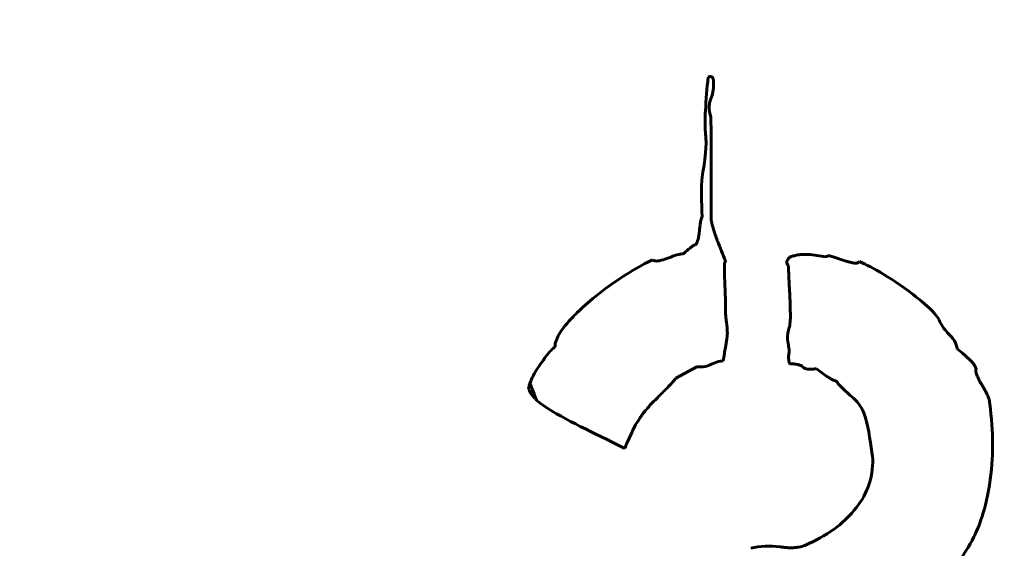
# Model space of a CAD drawing. Header units: millimetres. Extents: x 0 to 601, y 0 to 420.
# Tile 6 of 30: x 131.79 to 140.03, y 323.1 to 327.52. Entities that reach past the tile are written whole.
import ezdxf

# ---------------------------------------------------------------- set-up
doc = ezdxf.new("R2010")
doc.units = ezdxf.units.MM
doc.linetypes.add('K5LT_BASIC', pattern=[0])
doc.layers.add('Системный слой (1)', color=7, linetype='Continuous', true_color=0x6c6c6c)

# ---------------------------------------------------------------- blocks, each defined once
blk = doc.blocks.new('U3')
at = {"layer": 'Системный слой (1)', "color": 143, "linetype": 'K5LT_BASIC', "lineweight": 60, "true_color": 0x33acca}
for start, end in [(200.82082, 201.49421), (219.79534, 224.20952)]:
    blk.add_arc((148.2051, 329.0974), 12.9955, start, end, dxfattribs=at)

msp = doc.modelspace()

# ---------------------------------------------------------------- linework, layer by layer
at = {"layer": 'Системный слой (1)', "color": 143, "linetype": 'K5LT_BASIC', "lineweight": 60, "true_color": 0x33acca}
for p, q in [((137.5753, 325.8403), (137.5753, 326.4584)), ((137.2788, 324.5187), (137.4547, 324.6142)), ((137.4547, 324.6142), (137.4949, 324.6142)), ((138.4547, 324.5991), (138.5452, 324.5338))]:
    msp.add_line(p, q, dxfattribs=at)
msp.add_circle((148.2051, 329.0974), 64, dxfattribs=at)
for radius, start, end in [(56, 161.74727, 261.6053), (20.9196, 161.09796, 261.70407)]:
    msp.add_arc((148.2051, 329.0974), radius, start, end, dxfattribs=at)
for points, knots in [([(137.5502, 327.0363), (137.5406, 326.9438), (137.5328, 326.8503), (137.5275, 326.7555), (137.5273, 326.7534), (137.5268, 326.7439), (137.5264, 326.7348), (137.5256, 326.7121), (137.5253, 326.6978), (137.5249, 326.6569), (137.5252, 326.6276), (137.5277, 326.5718), (137.5292, 326.5473), (137.5325, 326.509), (137.5337, 326.4965), (137.5351, 326.4836)], [0, 0, 0, 0, 0.06978716, 0.06978716, 0.07123739, 0.07123739, 0.075861, 0.075861, 0.08113952, 0.08113952, 0.08916839, 0.08916839, 0.09464337, 0.09464337, 0.09719726, 0.09719726, 0.09719726, 0.09719726]), ([(137.5954, 326.9961), (137.5954, 327.002), (137.5951, 327.0079), (137.5938, 327.0161), (137.5933, 327.0188), (137.5914, 327.0253), (137.5898, 327.0294), (137.5856, 327.035), (137.5837, 327.037), (137.5791, 327.0397), (137.5768, 327.0406), (137.5711, 327.0415), (137.5678, 327.0414), (137.5597, 327.0401), (137.5547, 327.0383), (137.5502, 327.0363)], [0, 0, 0, 0, 0.00440304, 0.00440304, 0.00658484, 0.00658484, 0.01014157, 0.01014157, 0.01249023, 0.01249023, 0.01463206, 0.01463206, 0.01734452, 0.01734452, 0.02156602, 0.02156602, 0.02156602, 0.02156602]), ([(137.5703, 326.7147), (137.5616, 326.7372), (137.5577, 326.7605), (137.5587, 326.7938), (137.5596, 326.8025), (137.562, 326.8179), (137.5635, 326.8247), (137.5666, 326.8366), (137.5682, 326.8418), (137.5708, 326.8497), (137.5718, 326.8527), (137.5735, 326.8575), (137.5742, 326.8593), (137.5828, 326.8837), (137.5891, 326.9071), (137.596, 326.9525), (137.5971, 326.9743), (137.5954, 326.9961)], [0, 0, 0, 0, 0.0180804, 0.0180804, 0.024974, 0.024974, 0.0312965, 0.0312965, 0.0370731, 0.0370731, 0.0411477, 0.0411477, 0.0442522, 0.0442522, 0.086074, 0.086074, 0.1240692, 0.1240692, 0.1240692, 0.1240692]), ([(137.5753, 326.4584), (137.5753, 326.4634), (137.5753, 326.4684), (137.5753, 326.4786), (137.5753, 326.4838), (137.5753, 326.4944), (137.5753, 326.4998), (137.5753, 326.5108), (137.5753, 326.5164), (137.5753, 326.5276), (137.5753, 326.5333), (137.5753, 326.5449), (137.5753, 326.5508), (137.5753, 326.56), (137.5753, 326.5632), (137.5753, 326.5677), (137.5753, 326.569), (137.5753, 326.5745), (137.5753, 326.5789), (137.5752, 326.588), (137.5751, 326.5927), (137.575, 326.6029), (137.5749, 326.6083), (137.5746, 326.6198), (137.5744, 326.6259), (137.5742, 326.6343), (137.5741, 326.6358), (137.5732, 326.6632), (137.5719, 326.689), (137.5703, 326.7147)], [0, 0, 0, 0, 0.00370785, 0.00370785, 0.00754598, 0.00754598, 0.01152458, 0.01152458, 0.01573004, 0.01573004, 0.02006436, 0.02006436, 0.02456659, 0.02456659, 0.02701382, 0.02701382, 0.02795407, 0.02795407, 0.03114549, 0.03114549, 0.03416453, 0.03416453, 0.03700089, 0.03700089, 0.03961051, 0.03961051, 0.04019853, 0.04019853, 0.04958446, 0.04958446, 0.04958446, 0.04958446]), ([(137.5351, 326.4836), (137.5185, 326.2505), (137.5013, 326.2488), (137.4968, 326.1622), (137.4949, 326.127), (137.4949, 326.0328), (137.4958, 325.9809), (137.4999, 325.8705)], [0, 0, 0, 0, 0.1752888, 0.1752888, 0.20438, 0.20438, 0.220577, 0.220577, 0.220577, 0.220577]), ([(137.4999, 325.8705), (137.4973, 325.8653), (137.4951, 325.8592), (137.4916, 325.8476), (137.4902, 325.8422), (137.4881, 325.8326), (137.4872, 325.8284), (137.4856, 325.8198), (137.4848, 325.8153), (137.4834, 325.8063), (137.4828, 325.8018), (137.4815, 325.7924), (137.4809, 325.7876), (137.4798, 325.7778), (137.4792, 325.7728), (137.4782, 325.7627), (137.4778, 325.7576), (137.4769, 325.7471), (137.4764, 325.742), (137.4753, 325.7321), (137.4747, 325.7273), (137.4739, 325.7214), (137.4737, 325.7204), (137.4718, 325.7072), (137.4694, 325.6943), (137.4649, 325.6771), (137.4635, 325.6723), (137.4594, 325.6603), (137.4565, 325.6532), (137.4505, 325.6422), (137.4477, 325.638), (137.4447, 325.6343)], [0, 0, 0, 0, 0.00435128, 0.00435128, 0.00786758, 0.00786758, 0.0106255, 0.0106255, 0.01348661, 0.01348661, 0.01645644, 0.01645644, 0.01958134, 0.01958134, 0.02283022, 0.02283022, 0.02607187, 0.02607187, 0.02934797, 0.02934797, 0.03257441, 0.03257441, 0.033286, 0.033286, 0.04150498, 0.04150498, 0.04479683, 0.04479683, 0.04994653, 0.04994653, 0.05357008, 0.05357008, 0.05357008, 0.05357008]), ([(137.6959, 325.4986), (137.6729, 325.5546), (137.6502, 325.6107), (137.6274, 325.6686), (137.6268, 325.6702), (137.6232, 325.6795), (137.6204, 325.6869), (137.615, 325.7017), (137.6124, 325.7091), (137.6073, 325.7243), (137.6047, 325.732), (137.5998, 325.7477), (137.5973, 325.7556), (137.5925, 325.7723), (137.59, 325.781), (137.5852, 325.7991), (137.5828, 325.8085), (137.5787, 325.8255), (137.577, 325.8327), (137.5753, 325.8403)], [0, 0, 0, 0, 0.04535735, 0.04535735, 0.04667738, 0.04667738, 0.05288677, 0.05288677, 0.05908435, 0.05908435, 0.0651096, 0.0651096, 0.07072103, 0.07072103, 0.0760888, 0.0760888, 0.08110675, 0.08110675, 0.08451353, 0.08451353, 0.08451353, 0.08451353]), ([(137.4447, 325.6343), (137.4441, 325.6346), (137.4435, 325.6347), (137.4419, 325.6349), (137.4409, 325.6348), (137.4378, 325.6342), (137.4354, 325.6333), (137.4263, 325.6289), (137.418, 325.6229), (137.3948, 325.6046), (137.38, 325.5904), (137.3571, 325.5713), (137.351, 325.5663), (137.3449, 325.562), (137.3432, 325.5608), (137.3412, 325.5597), (137.3407, 325.5594), (137.3398, 325.559), (137.3394, 325.5589), (137.3391, 325.5589)], [0, 0, 0, 0, 0.0004674, 0.0004674, 0.00121039, 0.00121039, 0.00284134, 0.00284134, 0.00790669, 0.00790669, 0.01896028, 0.01896028, 0.02156252, 0.02156252, 0.02231011, 0.02231011, 0.02255074, 0.02255074, 0.02273841, 0.02273841, 0.02273841, 0.02273841]), ([(137.0879, 325.5087), (137.0358, 325.4886), (136.9595, 325.4447), (136.8578, 325.3831), (136.7869, 325.3391), (136.5342, 325.1504), (136.4408, 325.0553), (136.3535, 324.9625), (136.3234, 324.9241), (136.2923, 324.8698), (136.2833, 324.8508), (136.272, 324.8147), (136.2688, 324.7975), (136.2688, 324.78)], [0, 0, 0, 0, 0.0419355, 0.0419355, 0.0714968, 0.0714968, 0.1206049, 0.1206049, 0.1819404, 0.1819404, 0.2116806, 0.2116806, 0.2369975, 0.2369975, 0.2369975, 0.2369975]), ([(137.3391, 325.5589), (137.3291, 325.5589), (137.3167, 325.5567), (137.2608, 325.5434), (137.2121, 325.5219), (137.1527, 325.5033), (137.1331, 325.4988), (137.1114, 325.4986), (137.105, 325.4991), (137.097, 325.5018), (137.0948, 325.5029), (137.0909, 325.5054), (137.0893, 325.5069), (137.0879, 325.5087)], [0, 0, 0, 0, 0.00750928, 0.00750928, 0.03654061, 0.03654061, 0.0515207, 0.0515207, 0.05717501, 0.05717501, 0.0594853, 0.0594853, 0.06161349, 0.06161349, 0.06161349, 0.06161349]), ([(138.2386, 325.5338), (138.2326, 325.529), (138.2264, 325.5234), (138.2198, 325.5153), (138.2183, 325.5134), (138.2137, 325.5065), (138.2111, 325.5012), (138.2089, 325.4911), (138.2088, 325.4867), (138.2104, 325.4779), (138.2121, 325.4738), (138.2169, 325.4657), (138.2201, 325.4619), (138.2235, 325.4584)], [0, 0, 0, 0, 0.00583626, 0.00583626, 0.00762136, 0.00762136, 0.01202, 0.01202, 0.01533636, 0.01533636, 0.01871127, 0.01871127, 0.02235337, 0.02235337, 0.02235337, 0.02235337]), ([(138.5351, 325.5338), (138.4861, 325.5436), (138.4367, 325.5505), (138.3857, 325.554), (138.3844, 325.5541), (138.3792, 325.5544), (138.3744, 325.5546), (138.3627, 325.5548), (138.3555, 325.5548), (138.3339, 325.5539), (138.3178, 325.5524), (138.288, 325.5473), (138.2756, 325.5446), (138.2548, 325.5389), (138.2468, 325.5365), (138.2386, 325.5338)], [0, 0, 0, 0, 0.03752766, 0.03752766, 0.03840711, 0.03840711, 0.04085269, 0.04085269, 0.04360716, 0.04360716, 0.04819142, 0.04819142, 0.05108718, 0.05108718, 0.05277568, 0.05277568, 0.05277568, 0.05277568]), ([(138.8165, 325.4936), (138.8141, 325.4903), (138.8111, 325.4877), (138.8037, 325.4834), (138.7994, 325.482), (138.788, 325.4798), (138.7804, 325.48), (138.7573, 325.4828), (138.7418, 325.4876), (138.7213, 325.4932), (138.6854, 325.5031), (138.5878, 325.5371), (138.5788, 325.5406), (138.5619, 325.5423), (138.5558, 325.5421), (138.5472, 325.5401), (138.5446, 325.5392), (138.5396, 325.5369), (138.5373, 325.5355), (138.5351, 325.5338)], [0, 0, 0, 0, 0.00307869, 0.00307869, 0.00642456, 0.00642456, 0.0118247, 0.0118247, 0.02394077, 0.02394077, 0.02781561, 0.02781561, 0.0291885, 0.0291885, 0.02995416, 0.02995416, 0.03030376, 0.03030376, 0.03064908, 0.03064908, 0.03064908, 0.03064908]), ([(137.6859, 325.4735), (137.6859, 325.4767), (137.6862, 325.48), (137.6881, 325.4849), (137.6891, 325.4867), (137.6907, 325.4883), (137.6908, 325.4885), (137.6913, 325.489), (137.6917, 325.4895), (137.6928, 325.4907), (137.6933, 325.4914), (137.6945, 325.4932), (137.695, 325.4943), (137.6957, 325.4965), (137.6959, 325.4975), (137.6959, 325.4986)], [0, 0, 0, 0, 0.002377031, 0.002377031, 0.003951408, 0.003951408, 0.004059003, 0.004059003, 0.004394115, 0.004394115, 0.004727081, 0.004727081, 0.005142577, 0.005142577, 0.005524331, 0.005524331, 0.005524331, 0.005524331]), ([(137.6959, 325.0966), (137.6959, 325.1601), (137.6944, 325.2242), (137.6892, 325.3181), (137.6879, 325.3487), (137.6863, 325.4107), (137.6859, 325.4421), (137.6859, 325.4735)], [0, 0, 0, 0, 0.04761875, 0.04761875, 0.07056679, 0.07056679, 0.0941234, 0.0941234, 0.0941234, 0.0941234]), ([(138.2235, 325.4584), (138.2235, 325.4488), (138.2237, 325.4384), (138.2241, 325.4158), (138.2245, 325.4035), (138.2255, 325.3752), (138.2262, 325.3591), (138.2276, 325.3291), (138.2283, 325.3151), (138.2296, 325.2901), (138.2303, 325.2789), (138.2309, 325.2674), (138.231, 325.2662), (138.2311, 325.264), (138.2312, 325.2629), (138.2316, 325.2568), (138.2319, 325.2506), (138.2328, 325.2348), (138.2333, 325.2251), (138.2345, 325.2012), (138.2351, 325.1865), (138.2365, 325.1508), (138.2373, 325.1293), (138.2382, 325.089), (138.2385, 325.0705), (138.2386, 325.0467), (138.2386, 325.0415), (138.2386, 325.0363)], [0, 0, 0, 0, 0.00722876, 0.00722876, 0.01505556, 0.01505556, 0.02480732, 0.02480732, 0.03360466, 0.03360466, 0.04142271, 0.04142271, 0.04235768, 0.04235768, 0.04313208, 0.04313208, 0.0464112, 0.0464112, 0.04999479, 0.04999479, 0.05425438, 0.05425438, 0.05946408, 0.05946408, 0.06354999, 0.06354999, 0.06467378, 0.06467378, 0.06467378, 0.06467378]), ([(139.4849, 325.0062), (139.4759, 325.0241), (139.4616, 325.0428), (139.3997, 325.1127), (139.3234, 325.1741), (139.0635, 325.3749), (138.8801, 325.4682), (138.8165, 325.4936)], [0, 0, 0, 0, 0.0150689, 0.0150689, 0.0614943, 0.0614943, 0.2288206, 0.2288206, 0.2288206, 0.2288206]), ([(137.711, 324.8906), (137.711, 324.9234), (137.7086, 324.9561), (137.7033, 324.9893), (137.7032, 324.9901), (137.7016, 325.0007), (137.7004, 325.0105), (137.6988, 325.0268), (137.6982, 325.0331), (137.6965, 325.0584), (137.6959, 325.0776), (137.6959, 325.0966)], [0, 0, 0, 0, 0.02463754, 0.02463754, 0.02520988, 0.02520988, 0.03266501, 0.03266501, 0.03743711, 0.03743711, 0.05169522, 0.05169522, 0.05169522, 0.05169522]), ([(138.2386, 325.0363), (138.2386, 325.0158), (138.2375, 324.9951), (138.2325, 324.9565), (138.2288, 324.9384), (138.2235, 324.9207)], [0, 0, 0, 0, 0.0153936, 0.0153936, 0.02919637, 0.02919637, 0.02919637, 0.02919637]), ([(139.6356, 324.765), (139.632, 324.7885), (139.6238, 324.8105), (139.594, 324.8612), (139.5732, 324.8794), (139.5251, 324.9294), (139.5006, 324.9653), (139.4849, 325.0062)], [0, 0, 0, 0, 0.0178555, 0.0178555, 0.04415268, 0.04415268, 0.08908349, 0.08908349, 0.08908349, 0.08908349]), ([(137.6959, 324.775), (137.6989, 324.799), (137.7023, 324.824), (137.7061, 324.8485), (137.7062, 324.8493), (137.7066, 324.8518), (137.7068, 324.8537), (137.7075, 324.8585), (137.708, 324.8613), (137.709, 324.8691), (137.7097, 324.8742), (137.7105, 324.8818), (137.7107, 324.8846), (137.7109, 324.8884), (137.711, 324.8896), (137.711, 324.8906)], [0, 0, 0, 0, 0.01815188, 0.01815188, 0.01863521, 0.01863521, 0.01947096, 0.01947096, 0.02042584, 0.02042584, 0.02192868, 0.02192868, 0.02289773, 0.02289773, 0.02343153, 0.02343153, 0.02343153, 0.02343153]), ([(138.2235, 324.9207), (138.2161, 324.8886), (138.2127, 324.8545), (138.2221, 324.7929), (138.2342, 324.7584), (138.2235, 324.6996)], [0, 0, 0, 0, 0.02479829, 0.02479829, 0.04675259, 0.04675259, 0.04675259, 0.04675259]), ([(136.2688, 324.78), (136.2583, 324.7738), (136.2477, 324.7642), (136.205, 324.7201), (136.1782, 324.6806), (136.1308, 324.6153), (136.1207, 324.6005), (136.0863, 324.5451), (136.0721, 324.5132), (136.0539, 324.4685), (136.0477, 324.4457), (136.0477, 324.4283)], [0, 0, 0, 0, 0.0091767, 0.0091767, 0.0403748, 0.0403748, 0.0622082, 0.0622082, 0.114723, 0.114723, 0.191183, 0.191183, 0.191183, 0.191183]), ([(137.6758, 324.6645), (137.6789, 324.6844), (137.6822, 324.7049), (137.6889, 324.7414), (137.6922, 324.7585), (137.6959, 324.775)], [0, 0, 0, 0, 0.01516235, 0.01516235, 0.02782462, 0.02782462, 0.02782462, 0.02782462]), ([(139.7914, 324.5841), (139.7926, 324.5876), (139.793, 324.5913), (139.7926, 324.6002), (139.7913, 324.6053), (139.7874, 324.6153), (139.7846, 324.6205), (139.7791, 324.6293), (139.7766, 324.6328), (139.7683, 324.6438), (139.7616, 324.6513), (139.7522, 324.6611), (139.7496, 324.6637), (139.7461, 324.6671), (139.745, 324.6682), (139.7399, 324.6731), (139.7348, 324.678), (139.7233, 324.6887), (139.7172, 324.6944), (139.7046, 324.7059), (139.6982, 324.7117), (139.6908, 324.7183), (139.6901, 324.7189), (139.6719, 324.735), (139.6539, 324.7504), (139.6356, 324.765)], [0, 0, 0, 0, 0.00283477, 0.00283477, 0.00664868, 0.00664868, 0.0109044, 0.0109044, 0.01407113, 0.01407113, 0.02128094, 0.02128094, 0.02399159, 0.02399159, 0.02498952, 0.02498952, 0.02779186, 0.02779186, 0.03023445, 0.03023445, 0.03244019, 0.03244019, 0.03267704, 0.03267704, 0.03842194, 0.03842194, 0.03842194, 0.03842194]), ([(138.2235, 324.6996), (138.2235, 324.6892), (138.2241, 324.6781), (138.2257, 324.6666), (138.2259, 324.6655), (138.2272, 324.6574), (138.229, 324.65), (138.2323, 324.642), (138.2329, 324.6406), (138.2336, 324.6393)], [0, 0, 0, 0, 0.00783585, 0.00783585, 0.0086316, 0.0086316, 0.01396166, 0.01396166, 0.01504514, 0.01504514, 0.01504514, 0.01504514]), ([(137.4949, 324.6142), (137.5148, 324.6142), (137.5343, 324.6184), (137.5885, 324.6378), (137.618, 324.6587), (137.6758, 324.6645)], [0, 0, 0, 0, 0.01493042, 0.01493042, 0.04325824, 0.04325824, 0.04325824, 0.04325824]), ([(138.2336, 324.6393), (138.2451, 324.6393), (138.2566, 324.639), (138.2806, 324.637), (138.2929, 324.6352), (138.3115, 324.6305), (138.3188, 324.6281), (138.3293, 324.6231), (138.333, 324.621), (138.3376, 324.6177), (138.3387, 324.6168), (138.3408, 324.6151), (138.3417, 324.6142), (138.3431, 324.6128), (138.3436, 324.6123), (138.3449, 324.6109), (138.3457, 324.6101), (138.3473, 324.6085), (138.3482, 324.6078), (138.3502, 324.6063), (138.3512, 324.6055), (138.3581, 324.6011), (138.3645, 324.5987), (138.3778, 324.5954), (138.3852, 324.5945), (138.3973, 324.5938), (138.4022, 324.5938), (138.4181, 324.5941), (138.4298, 324.5953), (138.4457, 324.5976), (138.4503, 324.5984), (138.4547, 324.5991)], [0, 0, 0, 0, 0.00861702, 0.00861702, 0.01840189, 0.01840189, 0.02504094, 0.02504094, 0.02894331, 0.02894331, 0.03045558, 0.03045558, 0.03209727, 0.03209727, 0.03320623, 0.03320623, 0.03485287, 0.03485287, 0.03638981, 0.03638981, 0.03792676, 0.03792676, 0.04474279, 0.04474279, 0.05202891, 0.05202891, 0.05682735, 0.05682735, 0.06839742, 0.06839742, 0.07304502, 0.07304502, 0.07304502, 0.07304502]), ([(137.1281, 324.3579), (137.154, 324.3839), (137.18, 324.4099), (137.2168, 324.4466), (137.2364, 324.4665), (137.2625, 324.4962), (137.2728, 324.5087), (137.2788, 324.5187)], [0, 0, 0, 0, 0.0275656, 0.0275656, 0.03904104, 0.03904104, 0.04555779, 0.04555779, 0.04555779, 0.04555779]), ([(138.5452, 324.5338), (138.5495, 324.5311), (138.5543, 324.528), (138.5643, 324.5219), (138.5695, 324.5187), (138.5789, 324.5131), (138.5832, 324.5106), (138.5879, 324.5081), (138.5885, 324.5078), (138.5919, 324.506), (138.595, 324.5043), (138.5997, 324.5021), (138.6012, 324.5014), (138.6048, 324.4999), (138.6069, 324.4992), (138.6093, 324.4987), (138.6099, 324.4986), (138.6105, 324.4986)], [0, 0, 0, 0, 0.00382558, 0.00382558, 0.00763571, 0.00763571, 0.01093068, 0.01093068, 0.01144585, 0.01144585, 0.01373628, 0.01373628, 0.01486688, 0.01486688, 0.01657299, 0.01657299, 0.01729119, 0.01729119, 0.01729119, 0.01729119]), ([(139.9019, 324.3429), (139.8996, 324.351), (139.8958, 324.3605), (139.8887, 324.3767), (139.8856, 324.3831), (139.8807, 324.3928), (139.879, 324.3962), (139.8752, 324.4036), (139.8731, 324.4076), (139.8688, 324.4156), (139.8666, 324.4196), (139.8621, 324.4277), (139.8599, 324.4318), (139.8553, 324.4398), (139.853, 324.4439), (139.8483, 324.452), (139.8459, 324.4561), (139.8429, 324.4613), (139.8423, 324.4624), (139.8392, 324.4676), (139.8369, 324.4715), (139.8324, 324.4794), (139.8303, 324.4833), (139.8261, 324.4909), (139.8241, 324.4946), (139.8204, 324.5016), (139.8187, 324.5048), (139.8124, 324.5174), (139.8076, 324.5274), (139.8014, 324.5425), (139.7995, 324.5476), (139.7953, 324.5599), (139.7933, 324.5672), (139.7917, 324.5774), (139.7914, 324.5809), (139.7914, 324.5841)], [0, 0, 0, 0, 0.00636143, 0.00636143, 0.01047254, 0.01047254, 0.01272286, 0.01272286, 0.01554727, 0.01554727, 0.01849468, 0.01849468, 0.02163513, 0.02163513, 0.02488475, 0.02488475, 0.02825135, 0.02825135, 0.02910561, 0.02910561, 0.03240543, 0.03240543, 0.03564842, 0.03564842, 0.03873539, 0.03873539, 0.04132662, 0.04132662, 0.04851588, 0.04851588, 0.05214186, 0.05214186, 0.05757556, 0.05757556, 0.06047644, 0.06047644, 0.06047644, 0.06047644]), ([(138.6105, 324.4986), (138.6133, 324.4986), (138.616, 324.4981), (138.6214, 324.4959), (138.6238, 324.4942), (138.6292, 324.4892), (138.6319, 324.4854), (138.6345, 324.4807), (138.6348, 324.4801), (138.6353, 324.4792), (138.6355, 324.4788), (138.6358, 324.4782), (138.636, 324.4779), (138.6363, 324.4772), (138.6366, 324.4768), (138.6369, 324.4763), (138.637, 324.4761), (138.6388, 324.4735), (138.6411, 324.4706), (138.6457, 324.4652), (138.6479, 324.4628), (138.6511, 324.4593), (138.6522, 324.4582), (138.6656, 324.4441), (138.6833, 324.4272), (138.7138, 324.3989), (138.7252, 324.3886), (138.7468, 324.3691), (138.7569, 324.36), (138.7701, 324.3484), (138.7732, 324.3456), (138.7763, 324.3429)], [0, 0, 0, 0, 0.00212495, 0.00212495, 0.00433052, 0.00433052, 0.00766737, 0.00766737, 0.00833908, 0.00833908, 0.00878657, 0.00878657, 0.0092681, 0.0092681, 0.00973629, 0.00973629, 0.00992804, 0.00992804, 0.01241274, 0.01241274, 0.01439644, 0.01439644, 0.01541925, 0.01541925, 0.02763935, 0.02763935, 0.03422473, 0.03422473, 0.03995833, 0.03995833, 0.04174911, 0.04174911, 0.04174911, 0.04174911]), ([(136.0477, 324.4283), (136.0554, 324.4066), (136.0676, 324.3868), (136.1131, 324.3307), (136.1532, 324.3028), (136.36, 324.1622), (136.5796, 324.074), (136.8517, 323.9308)], [0, 0, 0, 0, 0.0172442, 0.0172442, 0.0542056, 0.0542056, 0.427418, 0.427418, 0.427418, 0.427418]), ([(136.8517, 323.9308), (136.8599, 323.9508), (136.8686, 323.9713), (136.8881, 324.0159), (136.899, 324.0399), (136.932, 324.1084), (136.9547, 324.1507), (136.9777, 324.1851), (136.9781, 324.1857), (136.9816, 324.1909), (136.9852, 324.1962), (136.995, 324.2099), (137.0014, 324.2187), (137.0183, 324.2405), (137.0294, 324.2542), (137.0694, 324.3002), (137.0984, 324.3299), (137.1281, 324.3579)], [0, 0, 0, 0, 0.0162674, 0.0162674, 0.0353925, 0.0353925, 0.0724234, 0.0724234, 0.0730619, 0.0730619, 0.0777343, 0.0777343, 0.0834371, 0.0834371, 0.0903961, 0.0903961, 0.1045231, 0.1045231, 0.1045231, 0.1045231]), ([(138.7763, 324.3429), (138.8054, 324.3156), (138.8281, 324.2833), (138.8562, 324.2248), (138.8648, 324.2011), (138.8907, 324.1078), (138.9143, 323.9485), (138.9271, 323.8655)], [0, 0, 0, 0, 0.029917, 0.029917, 0.0487312, 0.0487312, 0.1025806, 0.1025806, 0.1025806, 0.1025806]), ([(139.4447, 322.775), (139.5815, 322.8932), (139.6942, 323.0313), (139.809, 323.2612), (139.8785, 323.4155), (139.9423, 323.8941), (139.9351, 324.1199), (139.9019, 324.3429)], [0, 0, 0, 0, 0.1358823, 0.1358823, 0.1931286, 0.1931286, 0.2431586, 0.2431586, 0.2431586, 0.2431586]), ([(138.9271, 323.8655), (138.9307, 323.8036), (138.9258, 323.7145), (138.8742, 323.5628), (138.8375, 323.4967), (138.7441, 323.377), (138.688, 323.3207), (138.5602, 323.2203), (138.4769, 323.1743), (138.3944, 323.1368)], [0, 0, 0, 0, 0.0464824, 0.0464824, 0.08134, 0.08134, 0.1128995, 0.1128995, 0.1526817, 0.1526817, 0.1526817, 0.1526817]), ([(138.3944, 323.1368), (138.3642, 323.1201), (138.3315, 323.1099), (138.2865, 323.1033), (138.265, 323.1012), (138.2448, 323.1008), (138.2252, 323.1011), (138.2158, 323.1015), (138.1978, 323.1028), (138.1892, 323.1037), (138.1758, 323.1053), (138.1706, 323.106), (138.1599, 323.1075), (138.1545, 323.1083), (138.0681, 323.119), (137.9866, 323.1165), (137.907, 323.0966)], [0, 0, 0, 0, 0.0259188, 0.0259188, 0.0341789, 0.0425441, 0.0425441, 0.0509708, 0.0509708, 0.0594979, 0.0594979, 0.0652157, 0.0652157, 0.0721037, 0.0721037, 0.1849766, 0.1849766, 0.1849766, 0.1849766])]:
    msp.add_open_spline(points, degree=3, knots=knots, dxfattribs=at)

# ---------------------------------------------------------------- block references
at = {"layer": 'Системный слой (1)'}
msp.add_blockref('U3', (0, 0), dxfattribs=at)

doc.saveas('drawing.dxf')
